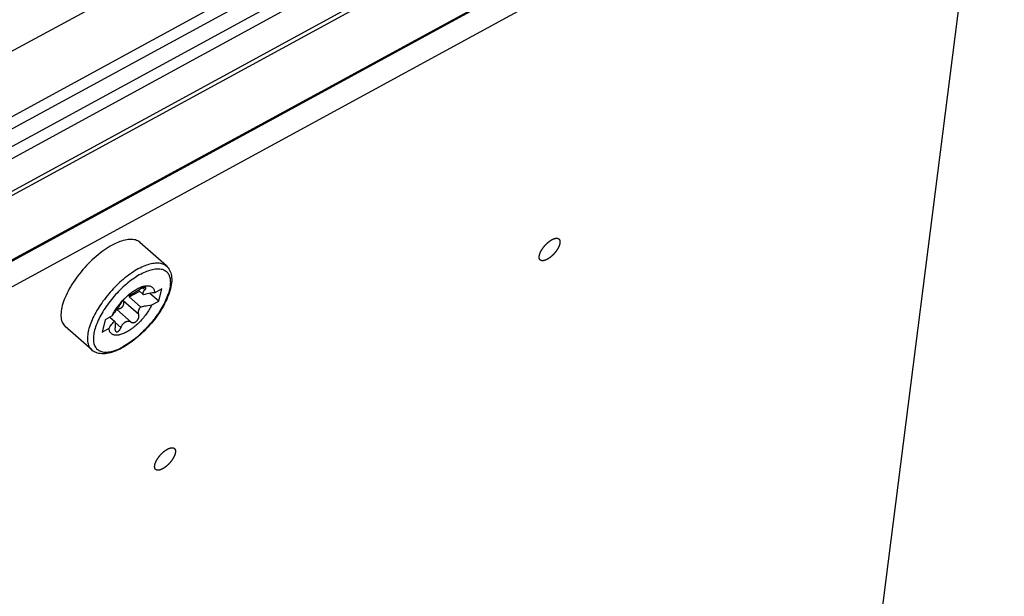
# Model space of a CAD drawing. Extents: x 0 to 594, y 0 to 420.
# Tile 84 of 103: x 557 to 564, y 105 to 109. Entities that reach past the tile are written whole.
import ezdxf

# ---------------------------------------------------------------- set-up
doc = ezdxf.new("R2010")
doc.units = 0
doc.header["$LTSCALE"] = 32.67
doc.layers.get('0').update_dxf_attribs({"linetype": 'CONTINUOUS'})
doc.layers.add('DATUM_AXIS', color=7, linetype='CONTINUOUS')

msp = doc.modelspace()

# ---------------------------------------------------------------- linework, layer by layer
at = {"color": 9, "linetype": 'CONTINUOUS'}
for p, q in [((550.8503, 105.3432), (563.0918, 112.0174)), ((545.2789, 101.5413), (563.9132, 111.7009)), ((550.9826, 104.9493), (563.2429, 111.6337)), ((545.3524, 101.3484), (563.9867, 111.508)), ((563.2204, 111.532), (545.7772, 102.0218)), ((563.2596, 111.4291), (545.8164, 101.9189)), ((564.0391, 111.0465), (544.9706, 100.6502))]:
    msp.add_line(p, q, dxfattribs=at)
at = {"color": 7, "linetype": 'CONTINUOUS'}
for p, q in [((563.9824, 111.4737), (545.3387, 101.3091)), ((564.029, 111.0332), (544.9619, 100.6377))]:
    msp.add_line(p, q, dxfattribs=at)
at = {"layer": 'DATUM_AXIS', "color": 7, "linetype": 'CONTINUOUS'}
for p, q in [((563.8179, 110.7337), (545.1437, 100.5524)), ((562.9509, 102.9731), (563.9307, 110.6888)), ((558.0795, 107.156), (557.8911, 107.3233)), ((557.8156, 106.9357), (557.8898, 106.9762)), ((557.8156, 106.9357), (557.8964, 106.8639)), ((557.8814, 106.9837), (557.9178, 106.9514)), ((558.0249, 106.9052), (557.9624, 106.9607)), ((558.0463, 106.9926), (557.9966, 106.9655)), ((558.0249, 106.9052), (558.0463, 106.9926)), ((557.7411, 106.8648), (557.738, 106.8599)), ((557.7439, 106.8695), (557.7411, 106.8648)), ((557.7466, 106.8738), (557.7439, 106.8695)), ((557.7491, 106.878), (557.7466, 106.8738)), ((557.7707, 106.9107), (557.7719, 106.9078)), ((557.7863, 106.927), (557.7824, 106.9231)), ((557.9752, 106.8781), (558.0249, 106.9052)), ((557.693, 106.7999), (557.6433, 106.7728)), ((557.7342, 106.8487), (557.7308, 106.8491)), ((557.7348, 106.8549), (557.7315, 106.8498)), ((557.738, 106.8599), (557.7348, 106.8549)), ((557.5483, 106.5578), (557.3599, 106.7251)), ((557.6433, 106.7728), (557.6219, 106.6854)), ((557.6774, 106.7915), (557.7102, 106.7624)), ((557.6219, 106.6854), (557.6716, 106.7125))]:
    msp.add_line(p, q, dxfattribs=at)
at = {"layer": 'DATUM_AXIS', "color": 9, "linetype": 'CONTINUOUS'}
for p, q in [((557.9259, 106.9851), (557.9098, 106.9994)), ((557.8829, 106.8093), (557.7719, 106.9078)), ((557.8284, 106.7564), (557.7277, 106.8458)), ((557.7559, 106.7168), (557.7147, 106.7533))]:
    msp.add_line(p, q, dxfattribs=at)
at = {"layer": 'DATUM_AXIS', "color": 7, "linetype": 'CONTINUOUS'}
for points in [[(560.8473, 107.3524), (560.8478, 107.3525), (560.8486, 107.3526), (560.8495, 107.3528), (560.8503, 107.3529), (560.8511, 107.353), (560.8519, 107.353), (560.8527, 107.3531), (560.8535, 107.3531), (560.8543, 107.3532), (560.8551, 107.3532), (560.8559, 107.3532), (560.8566, 107.3531), (560.8574, 107.3531), (560.8581, 107.353), (560.8588, 107.353), (560.8595, 107.3529), (560.8602, 107.3528), (560.8609, 107.3527), (560.8616, 107.3525), (560.8623, 107.3524), (560.8629, 107.3522), (560.8636, 107.352), (560.8642, 107.3518), (560.8648, 107.3516), (560.8655, 107.3514), (560.8661, 107.3511), (560.8666, 107.3509), (560.8672, 107.3506), (560.8678, 107.3503), (560.8683, 107.35), (560.8689, 107.3497), (560.8694, 107.3494), (560.8699, 107.349), (560.8704, 107.3486), (560.8709, 107.3482), (560.8714, 107.3479), (560.8718, 107.3474), (560.8723, 107.347), (560.8727, 107.3466), (560.8731, 107.3461), (560.8735, 107.3456), (560.8739, 107.3451), (560.8743, 107.3446), (560.8746, 107.3441), (560.875, 107.3436), (560.8753, 107.3431), (560.8756, 107.3425), (560.8759, 107.3419), (560.8762, 107.3413), (560.8765, 107.3407), (560.8768, 107.3401), (560.877, 107.3395), (560.8773, 107.3389), (560.8775, 107.3382), (560.8777, 107.3375), (560.8779, 107.3369), (560.8781, 107.3362), (560.8782, 107.3355), (560.8784, 107.3347), (560.8785, 107.334), (560.8786, 107.3333), (560.8787, 107.3325), (560.8788, 107.3318), (560.8789, 107.331), (560.879, 107.3302), (560.879, 107.3294), (560.879, 107.3286), (560.879, 107.3277), (560.879, 107.3269), (560.879, 107.3261), (560.879, 107.3252), (560.879, 107.3243), (560.8789, 107.3235), (560.8788, 107.3226), (560.8787, 107.3217), (560.8786, 107.3208), (560.8785, 107.3199), (560.8784, 107.3189), (560.8782, 107.318), (560.8781, 107.3171), (560.8779, 107.3161), (560.8777, 107.3151), (560.8775, 107.3142), (560.8773, 107.3132), (560.877, 107.3122)], [(557.6939, 107.3039), (557.6799, 107.296), (557.6658, 107.2875), (557.6516, 107.2783), (557.6373, 107.2686), (557.623, 107.2583), (557.6088, 107.2474), (557.5945, 107.236), (557.5803, 107.2241), (557.5662, 107.2118), (557.5523, 107.199), (557.5385, 107.1858), (557.525, 107.1722), (557.5116, 107.1583), (557.4986, 107.144), (557.4858, 107.1295), (557.4734, 107.1148), (557.4613, 107.0998), (557.4496, 107.0846), (557.4383, 107.0693), (557.4274, 107.0539), (557.4171, 107.0385), (557.4072, 107.023), (557.3978, 107.0075), (557.3889, 106.992), (557.3806, 106.9767), (557.3729, 106.9614), (557.3657, 106.9463), (557.3592, 106.9313), (557.3532, 106.9166), (557.348, 106.9021), (557.3433, 106.8879), (557.3394, 106.8741), (557.336, 106.8606), (557.3334, 106.8474), (557.3315, 106.8347), (557.3302, 106.8224), (557.3296, 106.8106), (557.3298, 106.7993), (557.3306, 106.7885), (557.3321, 106.7783), (557.3342, 106.7686), (557.3371, 106.7596), (557.3407, 106.7511), (557.3449, 106.7433), (557.3497, 106.7362), (557.3552, 106.7297), (557.3599, 106.7251)], [(557.8911, 107.3233), (557.8897, 107.3246), (557.8829, 107.3297), (557.8756, 107.334), (557.8676, 107.3377), (557.8591, 107.3406), (557.8501, 107.3428), (557.8405, 107.3442), (557.8304, 107.3449), (557.8199, 107.3448), (557.8089, 107.344), (557.7974, 107.3425), (557.7856, 107.3402), (557.7734, 107.3371), (557.7608, 107.3334), (557.748, 107.3289), (557.7348, 107.3237), (557.7214, 107.3178), (557.7078, 107.3112), (557.6939, 107.3039)], [(560.877, 107.3122), (560.8768, 107.3112), (560.8765, 107.3102), (560.8762, 107.3092), (560.876, 107.3082), (560.8757, 107.3072), (560.8753, 107.3061), (560.875, 107.3051), (560.8746, 107.3041), (560.8743, 107.303), (560.8739, 107.302), (560.8735, 107.3009), (560.8731, 107.2998), (560.8727, 107.2988), (560.8723, 107.2977), (560.8718, 107.2966), (560.8714, 107.2955), (560.8709, 107.2944), (560.8704, 107.2933), (560.8699, 107.2922), (560.8694, 107.2911), (560.8689, 107.29), (560.8683, 107.2889), (560.8678, 107.2878), (560.8672, 107.2867), (560.8667, 107.2856), (560.8661, 107.2844), (560.8655, 107.2833), (560.8649, 107.2822), (560.8642, 107.2811), (560.8636, 107.2799), (560.863, 107.2788), (560.8623, 107.2777), (560.8616, 107.2765), (560.861, 107.2754), (560.8603, 107.2743), (560.8596, 107.2731), (560.8588, 107.272), (560.8581, 107.2709), (560.8574, 107.2697), (560.8566, 107.2686), (560.8559, 107.2675), (560.8551, 107.2663), (560.8543, 107.2652), (560.8536, 107.2641), (560.8528, 107.2629), (560.852, 107.2618), (560.8511, 107.2607), (560.8503, 107.2596), (560.8495, 107.2585), (560.8486, 107.2573), (560.8478, 107.2562), (560.8469, 107.2551), (560.8461, 107.254), (560.8452, 107.2529), (560.8443, 107.2518), (560.8434, 107.2507), (560.8425, 107.2496), (560.8416, 107.2486), (560.8407, 107.2475), (560.8398, 107.2464), (560.8389, 107.2453), (560.8379, 107.2443), (560.837, 107.2432), (560.836, 107.2422), (560.8351, 107.2411), (560.8341, 107.2401), (560.8331, 107.2391), (560.8322, 107.238), (560.8312, 107.237), (560.8302, 107.236), (560.8292, 107.235), (560.8282, 107.234), (560.8272, 107.233), (560.8262, 107.232), (560.8252, 107.2311), (560.8242, 107.2301), (560.8232, 107.2292), (560.8222, 107.2282), (560.8212, 107.2273), (560.8202, 107.2263), (560.8191, 107.2254), (560.8181, 107.2245), (560.8171, 107.2236), (560.816, 107.2227), (560.815, 107.2218), (560.814, 107.221), (560.8129, 107.2201), (560.8119, 107.2193), (560.8108, 107.2184), (560.8098, 107.2176), (560.8087, 107.2168), (560.8077, 107.216), (560.8067, 107.2152), (560.8056, 107.2144), (560.8046, 107.2136), (560.8035, 107.2129), (560.8025, 107.2121), (560.8014, 107.2114), (560.8004, 107.2107), (560.7993, 107.21), (560.7983, 107.2093), (560.7972, 107.2086), (560.7962, 107.2079), (560.7952, 107.2073), (560.7941, 107.2066), (560.7931, 107.206), (560.7921, 107.2054), (560.791, 107.2048), (560.79, 107.2042), (560.789, 107.2036), (560.788, 107.2031), (560.7869, 107.2025), (560.7859, 107.202), (560.7849, 107.2015), (560.7839, 107.2009), (560.7829, 107.2005), (560.7819, 107.2), (560.7809, 107.1995), (560.7799, 107.1991), (560.779, 107.1986), (560.778, 107.1982), (560.777, 107.1978), (560.776, 107.1974), (560.7751, 107.1971), (560.7741, 107.1967), (560.7732, 107.1964), (560.7722, 107.196), (560.7713, 107.1957), (560.7704, 107.1954), (560.7695, 107.1951), (560.7685, 107.1949), (560.7676, 107.1946), (560.7667, 107.1944), (560.7659, 107.1942), (560.765, 107.194), (560.7641, 107.1938), (560.7632, 107.1936), (560.7624, 107.1935), (560.7615, 107.1933), (560.7607, 107.1932), (560.7598, 107.1931), (560.759, 107.193), (560.7582, 107.1929), (560.7574, 107.1929), (560.7566, 107.1928), (560.7558, 107.1928), (560.755, 107.1928), (560.7543, 107.1928), (560.7535, 107.1928), (560.7528, 107.1929), (560.752, 107.1929), (560.7513, 107.193), (560.7506, 107.1931), (560.7499, 107.1932), (560.7492, 107.1933), (560.7485, 107.1934), (560.7479, 107.1936), (560.7472, 107.1937), (560.7466, 107.1939), (560.7459, 107.1941), (560.7453, 107.1943), (560.7447, 107.1946), (560.7441, 107.1948), (560.7435, 107.1951), (560.7429, 107.1953), (560.7424, 107.1956), (560.7418, 107.1959), (560.7413, 107.1963), (560.7408, 107.1966), (560.7402, 107.197), (560.7397, 107.1973), (560.7393, 107.1977), (560.7388, 107.1981), (560.7383, 107.1985), (560.7379, 107.199), (560.7375, 107.1994), (560.737, 107.1999), (560.7366, 107.2003), (560.7362, 107.2008), (560.7359, 107.2013), (560.7355, 107.2018), (560.7352, 107.2024), (560.7348, 107.2029), (560.7345, 107.2035), (560.7342, 107.204), (560.7339, 107.2046), (560.7336, 107.2052), (560.7334, 107.2058), (560.7331, 107.2065), (560.7329, 107.2071), (560.7327, 107.2078), (560.7324, 107.2084), (560.7323, 107.2091), (560.7321, 107.2098), (560.7319, 107.2105), (560.7318, 107.2112), (560.7316, 107.2119), (560.7315, 107.2127), (560.7314, 107.2134)], [(560.7331, 107.2337), (560.7334, 107.2347), (560.7336, 107.2357), (560.7339, 107.2367), (560.7342, 107.2378), (560.7345, 107.2388), (560.7348, 107.2398), (560.7351, 107.2408), (560.7355, 107.2419), (560.7359, 107.2429), (560.7362, 107.244), (560.7366, 107.2451), (560.737, 107.2461), (560.7374, 107.2472), (560.7379, 107.2483), (560.7383, 107.2494), (560.7388, 107.2504), (560.7392, 107.2515), (560.7397, 107.2526), (560.7402, 107.2537), (560.7407, 107.2548), (560.7413, 107.2559), (560.7418, 107.257), (560.7423, 107.2582), (560.7429, 107.2593), (560.7435, 107.2604), (560.7441, 107.2615), (560.7447, 107.2626), (560.7453, 107.2638), (560.7459, 107.2649), (560.7465, 107.266), (560.7472, 107.2672), (560.7478, 107.2683), (560.7485, 107.2694), (560.7492, 107.2706), (560.7499, 107.2717), (560.7506, 107.2728), (560.7513, 107.274), (560.752, 107.2751), (560.7528, 107.2762), (560.7535, 107.2774), (560.7543, 107.2785), (560.755, 107.2796), (560.7558, 107.2808), (560.7566, 107.2819), (560.7574, 107.283), (560.7582, 107.2841), (560.759, 107.2853), (560.7598, 107.2864), (560.7607, 107.2875), (560.7615, 107.2886), (560.7623, 107.2897), (560.7632, 107.2908), (560.7641, 107.2919), (560.7649, 107.293), (560.7658, 107.2941), (560.7667, 107.2952), (560.7676, 107.2963), (560.7685, 107.2974), (560.7694, 107.2985), (560.7704, 107.2995), (560.7713, 107.3006), (560.7722, 107.3017), (560.7732, 107.3027), (560.7741, 107.3038), (560.7751, 107.3048), (560.776, 107.3059), (560.777, 107.3069), (560.778, 107.3079), (560.7789, 107.3089), (560.7799, 107.31), (560.7809, 107.311), (560.7819, 107.3119), (560.7829, 107.3129), (560.7839, 107.3139), (560.7849, 107.3149), (560.7859, 107.3159), (560.7869, 107.3168), (560.7879, 107.3178), (560.789, 107.3187), (560.79, 107.3196), (560.791, 107.3205), (560.792, 107.3214), (560.7931, 107.3223), (560.7941, 107.3232), (560.7951, 107.3241), (560.7962, 107.325), (560.7972, 107.3258), (560.7983, 107.3267), (560.7993, 107.3275), (560.8004, 107.3284), (560.8014, 107.3292), (560.8024, 107.33), (560.8035, 107.3308), (560.8045, 107.3315), (560.8056, 107.3323), (560.8066, 107.3331), (560.8077, 107.3338), (560.8087, 107.3345), (560.8098, 107.3353), (560.8108, 107.336), (560.8119, 107.3367), (560.8129, 107.3374), (560.8139, 107.338), (560.815, 107.3387), (560.816, 107.3393), (560.817, 107.34), (560.8181, 107.3406), (560.8191, 107.3412), (560.8201, 107.3418), (560.8212, 107.3423), (560.8222, 107.3429), (560.8232, 107.3435), (560.8242, 107.344), (560.8252, 107.3445), (560.8262, 107.345), (560.8272, 107.3455), (560.8282, 107.346), (560.8292, 107.3464), (560.8302, 107.3469), (560.8312, 107.3473), (560.8322, 107.3477), (560.8331, 107.3481), (560.8341, 107.3485), (560.8351, 107.3489), (560.836, 107.3493), (560.837, 107.3496), (560.8379, 107.3499), (560.8388, 107.3502), (560.8398, 107.3505), (560.8407, 107.3508), (560.8416, 107.3511), (560.8425, 107.3513), (560.8434, 107.3516), (560.8443, 107.3518), (560.8452, 107.352), (560.846, 107.3522), (560.8469, 107.3523), (560.8473, 107.3524)], [(560.7314, 107.2134), (560.7313, 107.2142), (560.7312, 107.215), (560.7312, 107.2158), (560.7311, 107.2166), (560.7311, 107.2174), (560.7311, 107.2182), (560.7311, 107.219), (560.7311, 107.2199), (560.7311, 107.2207), (560.7312, 107.2216)], [(560.7312, 107.2216), (560.7312, 107.2225), (560.7313, 107.2234), (560.7314, 107.2243), (560.7315, 107.2252), (560.7316, 107.2261), (560.7318, 107.227), (560.7319, 107.228), (560.7321, 107.2289), (560.7322, 107.2298), (560.7324, 107.2308), (560.7326, 107.2318), (560.7329, 107.2328), (560.7331, 107.2337)], [(558.0795, 107.156), (558.0861, 107.1496), (558.0921, 107.1426), (558.0976, 107.1349), (558.1025, 107.1264), (558.1068, 107.1173), (558.1104, 107.1076), (558.1133, 107.0971), (558.1155, 107.0858), (558.117, 107.074), (558.1176, 107.0615), (558.1174, 107.0485), (558.1164, 107.035), (558.1146, 107.0212), (558.1121, 107.007), (558.1087, 106.9925), (558.1047, 106.9778), (558.1, 106.9629), (558.0945, 106.9478), (558.0885, 106.9325), (558.0818, 106.9171), (558.0745, 106.9016), (558.0666, 106.8861), (558.0581, 106.8705), (558.0491, 106.855), (558.0396, 106.8394), (558.0296, 106.8239), (558.0191, 106.8085), (558.0082, 106.7932), (557.9968, 106.778), (557.985, 106.763), (557.9729, 106.7483), (557.9604, 106.7337), (557.9477, 106.7195), (557.9346, 106.7055), (557.9212, 106.6919), (557.9076, 106.6786), (557.8938, 106.6657), (557.8799, 106.6533), (557.8658, 106.6413), (557.8515, 106.6297), (557.8372, 106.6187), (557.8228, 106.6082), (557.8083, 106.5982), (557.7939, 106.5888), (557.7794, 106.58), (557.765, 106.5719)], [(557.8027, 106.9432), (557.8103, 106.9498), (557.818, 106.9562), (557.8257, 106.9624), (557.8334, 106.9682), (557.8411, 106.9738), (557.8489, 106.979), (557.8565, 106.984), (557.8642, 106.9886), (557.8717, 106.9928), (557.8792, 106.9968), (557.8866, 107.0003), (557.8938, 107.0035), (557.901, 107.0064), (557.9079, 107.0088), (557.9147, 107.0109), (557.9214, 107.0126), (557.9278, 107.0139), (557.934, 107.0148), (557.94, 107.0153), (557.9457, 107.0154), (557.9512, 107.0151), (557.9565, 107.0144), (557.9614, 107.0133), (557.9661, 107.0118), (557.9705, 107.01), (557.9745, 107.0077), (557.9783, 107.0051), (557.9817, 107.0021), (557.9848, 106.9987), (557.9875, 106.995), (557.9899, 106.9909), (557.992, 106.9864), (557.9937, 106.9817), (557.995, 106.9766), (557.996, 106.9712), (557.9966, 106.9655)], [(557.9331, 107.0019), (557.9326, 107.0023), (557.9318, 107.0027), (557.9307, 107.0031), (557.9295, 107.0034), (557.9282, 107.0035), (557.9267, 107.0035), (557.9251, 107.0034), (557.9233, 107.0032), (557.9214, 107.0029), (557.9194, 107.0025), (557.9173, 107.0019), (557.9151, 107.0013), (557.9128, 107.0005), (557.9104, 106.9996), (557.9079, 106.9987), (557.9054, 106.9976), (557.9028, 106.9964), (557.9002, 106.9951), (557.8975, 106.9937), (557.8949, 106.9923), (557.8923, 106.9908), (557.8897, 106.9892), (557.8871, 106.9875), (557.8846, 106.9858)], [(557.7845, 106.9261), (557.7877, 106.9292), (557.7951, 106.9363), (557.8027, 106.9432)], [(557.812, 106.9463), (557.8115, 106.9463), (557.8108, 106.9462), (557.81, 106.9459), (557.8091, 106.9455), (557.808, 106.9449), (557.8068, 106.9442), (557.8055, 106.9433), (557.8041, 106.9423), (557.8026, 106.9412), (557.801, 106.94), (557.7993, 106.9387), (557.7976, 106.9372), (557.7958, 106.9357), (557.794, 106.9341), (557.7921, 106.9324), (557.7902, 106.9307), (557.7883, 106.9288), (557.7863, 106.927)], [(557.8846, 106.9858), (557.8813, 106.9836), (557.8781, 106.9814), (557.875, 106.9794), (557.872, 106.9774), (557.8691, 106.9755), (557.8663, 106.9736), (557.8635, 106.9718), (557.8608, 106.9701), (557.8581, 106.9684), (557.8554, 106.9668), (557.8528, 106.9652), (557.8503, 106.9637), (557.8477, 106.9622), (557.8452, 106.9607), (557.8428, 106.9594), (557.8404, 106.958), (557.8381, 106.9567), (557.8358, 106.9555), (557.8337, 106.9544), (557.8316, 106.9533), (557.8296, 106.9523), (557.8276, 106.9513), (557.8258, 106.9505), (557.8241, 106.9497), (557.8224, 106.949), (557.8209, 106.9484), (557.8194, 106.9478), (557.818, 106.9473), (557.8167, 106.9469), (557.8156, 106.9466), (557.8145, 106.9463), (557.8135, 106.9462), (557.8127, 106.9462), (557.812, 106.9463)], [(557.8299, 106.9525), (557.829, 106.9515), (557.8261, 106.9485), (557.8234, 106.9454), (557.8207, 106.9422), (557.8181, 106.939), (557.8156, 106.9357)], [(557.9178, 106.9514), (557.9167, 106.9524), (557.9158, 106.9536), (557.915, 106.9548), (557.9144, 106.9561), (557.9139, 106.9575), (557.9135, 106.9589), (557.9133, 106.9603), (557.9132, 106.9618), (557.9133, 106.9633), (557.9135, 106.9649), (557.9138, 106.9665), (557.9143, 106.9681), (557.9149, 106.9698), (557.9157, 106.9715), (557.9166, 106.9733), (557.9177, 106.9751), (557.9189, 106.9769), (557.9203, 106.9789), (557.9219, 106.9808), (557.9238, 106.9829)], [(557.9966, 106.9655), (557.9804, 106.9635), (557.9663, 106.9614), (557.954, 106.9593), (557.9432, 106.9572), (557.9338, 106.9552), (557.9254, 106.9532), (557.9178, 106.9514)], [(557.9238, 106.9829), (557.9275, 106.9868), (557.929, 106.9885), (557.9303, 106.9901), (557.9315, 106.9916), (557.9324, 106.9931), (557.9332, 106.9945), (557.9338, 106.9958), (557.9341, 106.997), (557.9343, 106.9982), (557.9344, 106.9992), (557.9342, 107.0001), (557.9338, 107.0009), (557.9333, 107.0017), (557.9331, 107.0019)], [(557.9752, 106.8781), (557.9712, 106.8699), (557.9669, 106.8616), (557.9623, 106.8532), (557.9574, 106.8449), (557.9522, 106.8365), (557.9467, 106.8281), (557.941, 106.8198), (557.9351, 106.8115), (557.9289, 106.8032), (557.9225, 106.795), (557.9159, 106.787), (557.9091, 106.779), (557.9022, 106.7712), (557.8951, 106.7636), (557.8879, 106.7561), (557.8805, 106.7488), (557.8731, 106.7417), (557.8655, 106.7348), (557.8579, 106.7282), (557.8502, 106.7218), (557.8425, 106.7156), (557.8348, 106.7098), (557.8271, 106.7042), (557.8193, 106.699), (557.8117, 106.694), (557.804, 106.6894), (557.7965, 106.6852), (557.789, 106.6812), (557.7816, 106.6777), (557.7744, 106.6745), (557.7672, 106.6716), (557.7603, 106.6692), (557.7535, 106.6671), (557.7468, 106.6654), (557.7404, 106.6641), (557.7342, 106.6632), (557.7282, 106.6627), (557.7225, 106.6626), (557.717, 106.6629), (557.7117, 106.6636), (557.7068, 106.6647), (557.7021, 106.6662), (557.6977, 106.668), (557.6937, 106.6703), (557.6899, 106.6729), (557.6865, 106.6759), (557.6834, 106.6793), (557.6806, 106.683), (557.6782, 106.6871), (557.6762, 106.6916), (557.6745, 106.6963), (557.6732, 106.7014), (557.6722, 106.7068), (557.6716, 106.7125)], [(557.693, 106.7999), (557.697, 106.8081), (557.7013, 106.8164), (557.7059, 106.8248), (557.7108, 106.8331), (557.716, 106.8415), (557.7215, 106.8499), (557.7272, 106.8582), (557.7331, 106.8665), (557.7393, 106.8748), (557.7418, 106.878)], [(557.7719, 106.9078), (557.773, 106.9052), (557.7739, 106.9024), (557.7745, 106.8997), (557.775, 106.8969), (557.7752, 106.8941), (557.7753, 106.8913), (557.7752, 106.8885), (557.7749, 106.8857), (557.7744, 106.883), (557.7737, 106.8803), (557.7729, 106.8777), (557.7719, 106.8751), (557.7708, 106.8726), (557.7696, 106.8702), (557.7682, 106.8679), (557.7667, 106.8657), (557.7651, 106.8636), (557.7633, 106.8616), (557.7615, 106.8597), (557.7596, 106.858), (557.7576, 106.8563), (557.7555, 106.8548), (557.7533, 106.8535), (557.7511, 106.8523), (557.7488, 106.8512), (557.7465, 106.8504), (557.7441, 106.8496), (557.7417, 106.8491), (557.7392, 106.8488), (557.7367, 106.8486), (557.7342, 106.8487)], [(557.7418, 106.878), (557.7457, 106.883), (557.7523, 106.891), (557.759, 106.899), (557.766, 106.9068), (557.7731, 106.9144), (557.7803, 106.9219), (557.7845, 106.9261)], [(557.7576, 106.8933), (557.7569, 106.8919), (557.7561, 106.8904), (557.7552, 106.8888), (557.7543, 106.8872), (557.7534, 106.8854), (557.7524, 106.8837), (557.7513, 106.8818), (557.7502, 106.8799), (557.7491, 106.878)], [(557.7824, 106.9231), (557.7804, 106.9212), (557.7785, 106.9192), (557.7766, 106.9172), (557.7747, 106.9152), (557.7729, 106.9132), (557.7711, 106.9112), (557.7694, 106.9093), (557.7677, 106.9073), (557.7662, 106.9055), (557.7647, 106.9036), (557.7633, 106.9019), (557.762, 106.9002), (557.7609, 106.8986), (557.7599, 106.8971), (557.759, 106.8958), (557.7582, 106.8945), (557.7576, 106.8933)], [(557.8829, 106.8093), (557.882, 106.8121), (557.8813, 106.8149), (557.8809, 106.8177), (557.8806, 106.8204), (557.8805, 106.8231), (557.8805, 106.8257), (557.8807, 106.8283), (557.881, 106.8309), (557.8814, 106.8336), (557.8819, 106.8362), (557.8826, 106.8388), (557.8834, 106.8414), (557.8844, 106.8439), (557.8855, 106.8465), (557.8867, 106.8491), (557.888, 106.8517), (557.8895, 106.8542), (557.891, 106.8567), (557.8927, 106.8592), (557.8945, 106.8616), (557.8964, 106.8639)], [(557.8964, 106.8639), (557.9031, 106.8656), (557.9103, 106.8673), (557.9182, 106.869), (557.927, 106.8708), (557.9368, 106.8726), (557.948, 106.8745), (557.9608, 106.8763), (557.9752, 106.8781)], [(557.7315, 106.8498), (557.7276, 106.8457), (557.7235, 106.8412), (557.7192, 106.8363), (557.7146, 106.8308), (557.7097, 106.8246), (557.7044, 106.8174), (557.6989, 106.8093), (557.693, 106.7999)], [(557.8284, 106.7564), (557.8302, 106.7552), (557.8322, 106.7542), (557.8342, 106.7534), (557.8363, 106.7528), (557.8385, 106.7524), (557.8407, 106.7521), (557.843, 106.7521), (557.8454, 106.7523), (557.8477, 106.7526), (557.8501, 106.7532), (557.8524, 106.7539), (557.8548, 106.7548), (557.8571, 106.7558), (557.8594, 106.7571), (557.8616, 106.7584), (557.8638, 106.7599), (557.8659, 106.7616), (557.868, 106.7634), (557.8699, 106.7653), (557.8718, 106.7673), (557.8736, 106.7694), (557.8752, 106.7717), (557.8768, 106.774), (557.8782, 106.7764), (557.8795, 106.7788), (557.8807, 106.7814), (557.8817, 106.7839), (557.8826, 106.7865), (557.8833, 106.7892), (557.8839, 106.7918), (557.8842, 106.7944), (557.8845, 106.7971), (557.8845, 106.7996), (557.8844, 106.8022), (557.884, 106.8046), (557.8835, 106.807), (557.8829, 106.8093)], [(557.6716, 106.7125), (557.6782, 106.723), (557.6845, 106.732), (557.6904, 106.7398), (557.6959, 106.7466), (557.701, 106.7525), (557.7057, 106.7577), (557.7102, 106.7624)], [(557.7102, 106.7624), (557.711, 106.7615), (557.7117, 106.7605), (557.7125, 106.7593), (557.7131, 106.758), (557.7137, 106.7566), (557.7142, 106.7551), (557.7147, 106.7534), (557.7151, 106.7516), (557.7155, 106.7497), (557.7158, 106.7477), (557.716, 106.7456), (557.7162, 106.7434), (557.7163, 106.7411), (557.7163, 106.7386), (557.7163, 106.7361), (557.7162, 106.7334), (557.716, 106.7306), (557.7158, 106.7276), (557.7155, 106.7245), (557.7151, 106.7211), (557.7146, 106.7175)], [(557.7546, 106.714), (557.7575, 106.7205), (557.7592, 106.724), (557.7609, 106.7273), (557.7627, 106.7304), (557.7645, 106.7333), (557.7663, 106.736), (557.7682, 106.7386), (557.7701, 106.741), (557.7721, 106.7433), (557.7741, 106.7455), (557.7762, 106.7476), (557.7783, 106.7495), (557.7804, 106.7514), (557.7826, 106.7531), (557.7848, 106.7547), (557.7871, 106.7561), (557.7894, 106.7574), (557.7917, 106.7586), (557.794, 106.7596), (557.7963, 106.7605), (557.7986, 106.7613), (557.8009, 106.7619), (557.8032, 106.7623), (557.8055, 106.7626), (557.8078, 106.7628), (557.81, 106.7628), (557.8123, 106.7626), (557.8146, 106.7623), (557.8169, 106.7618), (557.8191, 106.7612), (557.8214, 106.7603), (557.8238, 106.7592), (557.8261, 106.7579), (557.8284, 106.7564)], [(557.7146, 106.7175), (557.7142, 106.7147), (557.714, 106.7119), (557.7139, 106.7092), (557.7139, 106.7066), (557.7141, 106.7042), (557.7144, 106.7018), (557.7148, 106.6996), (557.7153, 106.6976), (557.716, 106.6957), (557.7167, 106.694), (557.7176, 106.6924), (557.7186, 106.6911), (557.7196, 106.6899), (557.7201, 106.6895)], [(557.7201, 106.6895), (557.7207, 106.6889), (557.722, 106.6881), (557.7233, 106.6875), (557.7246, 106.6871), (557.7261, 106.6869), (557.7276, 106.6868), (557.7291, 106.687), (557.7307, 106.6874), (557.7323, 106.6879), (557.7339, 106.6887), (557.7356, 106.6896), (557.7373, 106.6907), (557.739, 106.6921), (557.7407, 106.6936), (557.7424, 106.6952), (557.7441, 106.6971), (557.7457, 106.6991), (557.7474, 106.7012), (557.7489, 106.7035), (557.7505, 106.706), (557.7519, 106.7085), (557.7533, 106.7112), (557.7546, 106.714)], [(557.765, 106.5719), (557.7509, 106.5645), (557.7369, 106.5577), (557.7229, 106.5517), (557.7092, 106.5463), (557.6956, 106.5417), (557.6822, 106.5378), (557.669, 106.5347), (557.6561, 106.5324), (557.6436, 106.5309), (557.6315, 106.5303), (557.6199, 106.5305), (557.6089, 106.5315), (557.5985, 106.5332), (557.5886, 106.5357), (557.5794, 106.5389), (557.5708, 106.5427), (557.5628, 106.5471), (557.5553, 106.5522), (557.5483, 106.5578)], [(558.1421, 105.8211), (558.1418, 105.8201), (558.1416, 105.8191), (558.1413, 105.8181), (558.141, 105.8171), (558.1407, 105.8161), (558.1404, 105.815), (558.14, 105.814), (558.1397, 105.8129), (558.1393, 105.8119), (558.1389, 105.8108), (558.1386, 105.8098), (558.1381, 105.8087), (558.1377, 105.8076), (558.1373, 105.8066), (558.1369, 105.8055), (558.1364, 105.8044), (558.1359, 105.8033), (558.1354, 105.8022), (558.1349, 105.8011), (558.1344, 105.8), (558.1339, 105.7989), (558.1334, 105.7978), (558.1328, 105.7967), (558.1323, 105.7956), (558.1317, 105.7944), (558.1311, 105.7933), (558.1305, 105.7922), (558.1299, 105.7911), (558.1293, 105.7899), (558.1286, 105.7888), (558.128, 105.7877), (558.1273, 105.7865), (558.1267, 105.7854), (558.126, 105.7843), (558.1253, 105.7831), (558.1246, 105.782), (558.1239, 105.7809), (558.1232, 105.7797), (558.1224, 105.7786), (558.1217, 105.7775), (558.1209, 105.7763), (558.1202, 105.7752), (558.1194, 105.7741), (558.1186, 105.7729), (558.1178, 105.7718), (558.117, 105.7707), (558.1162, 105.7696), (558.1154, 105.7685), (558.1145, 105.7673), (558.1137, 105.7662), (558.1128, 105.7651), (558.112, 105.764), (558.1111, 105.7629), (558.1102, 105.7618), (558.1093, 105.7607), (558.1085, 105.7596), (558.1076, 105.7585), (558.1066, 105.7574), (558.1057, 105.7564), (558.1048, 105.7553), (558.1039, 105.7542), (558.103, 105.7532), (558.102, 105.7521), (558.1011, 105.7511), (558.1001, 105.75), (558.0991, 105.749), (558.0982, 105.7479), (558.0972, 105.7469), (558.0962, 105.7459), (558.0953, 105.7449), (558.0943, 105.7439), (558.0933, 105.7429), (558.0923, 105.7419), (558.0913, 105.7409), (558.0903, 105.7399), (558.0893, 105.739), (558.0882, 105.738), (558.0872, 105.7371), (558.0862, 105.7361), (558.0852, 105.7352), (558.0842, 105.7343), (558.0831, 105.7334), (558.0821, 105.7325), (558.0811, 105.7316), (558.08, 105.7307), (558.079, 105.7299), (558.078, 105.729), (558.0769, 105.7281), (558.0759, 105.7273), (558.0748, 105.7265), (558.0738, 105.7257), (558.0727, 105.7249), (558.0717, 105.7241), (558.0706, 105.7233), (558.0696, 105.7225), (558.0685, 105.7218), (558.0675, 105.721), (558.0665, 105.7203), (558.0654, 105.7196), (558.0644, 105.7189), (558.0633, 105.7182), (558.0623, 105.7175), (558.0612, 105.7168), (558.0602, 105.7162), (558.0592, 105.7155), (558.0581, 105.7149), (558.0571, 105.7143), (558.0561, 105.7137), (558.055, 105.7131), (558.054, 105.7125), (558.053, 105.7119), (558.052, 105.7114), (558.051, 105.7108), (558.05, 105.7103), (558.049, 105.7098), (558.048, 105.7093), (558.047, 105.7089), (558.046, 105.7084), (558.045, 105.7079), (558.044, 105.7075), (558.043, 105.7071), (558.042, 105.7067), (558.0411, 105.7063), (558.0401, 105.7059), (558.0392, 105.7056), (558.0382, 105.7052), (558.0373, 105.7049), (558.0363, 105.7046), (558.0354, 105.7043), (558.0345, 105.704), (558.0336, 105.7038), (558.0327, 105.7035), (558.0318, 105.7033), (558.0309, 105.7031), (558.03, 105.7029), (558.0291, 105.7027), (558.0283, 105.7025), (558.0274, 105.7023), (558.0265, 105.7022), (558.0257, 105.7021), (558.0249, 105.702), (558.0241, 105.7019), (558.0232, 105.7018), (558.0224, 105.7018), (558.0216, 105.7017), (558.0208, 105.7017), (558.0201, 105.7017), (558.0193, 105.7017), (558.0186, 105.7017), (558.0178, 105.7017), (558.0171, 105.7018), (558.0163, 105.7019), (558.0156, 105.7019), (558.0149, 105.7021), (558.0142, 105.7022), (558.0136, 105.7023), (558.0129, 105.7025), (558.0122, 105.7026), (558.0116, 105.7028), (558.0109, 105.703), (558.0103, 105.7032), (558.0097, 105.7034), (558.0091, 105.7037), (558.0085, 105.7039), (558.008, 105.7042), (558.0074, 105.7045), (558.0068, 105.7048), (558.0063, 105.7051), (558.0058, 105.7055), (558.0053, 105.7058), (558.0048, 105.7062), (558.0043, 105.7066), (558.0038, 105.707), (558.0034, 105.7074), (558.0029, 105.7078), (558.0025, 105.7083), (558.0021, 105.7087), (558.0017, 105.7092), (558.0013, 105.7097), (558.0009, 105.7102), (558.0005, 105.7107), (558.0002, 105.7112), (557.9999, 105.7118), (557.9995, 105.7123), (557.9992, 105.7129), (557.9989, 105.7135), (557.9987, 105.7141), (557.9984, 105.7147), (557.9981, 105.7153), (557.9979, 105.716), (557.9977, 105.7166), (557.9975, 105.7173), (557.9973, 105.718), (557.9971, 105.7187), (557.9969, 105.7194), (557.9968, 105.7201), (557.9967, 105.7208), (557.9965, 105.7216), (557.9964, 105.7223)], [(557.9981, 105.7426), (557.9984, 105.7436), (557.9986, 105.7446), (557.9989, 105.7456), (557.9992, 105.7466), (557.9995, 105.7477), (557.9998, 105.7487), (558.0002, 105.7497), (558.0005, 105.7508), (558.0009, 105.7518), (558.0013, 105.7529), (558.0017, 105.7539), (558.0021, 105.755), (558.0025, 105.7561), (558.0029, 105.7571), (558.0034, 105.7582), (558.0038, 105.7593), (558.0043, 105.7604), (558.0048, 105.7615), (558.0053, 105.7626), (558.0058, 105.7637), (558.0063, 105.7648), (558.0068, 105.7659), (558.0074, 105.767), (558.0079, 105.7682), (558.0085, 105.7693), (558.0091, 105.7704), (558.0097, 105.7715), (558.0103, 105.7726), (558.0109, 105.7738), (558.0116, 105.7749), (558.0122, 105.776), (558.0129, 105.7772), (558.0135, 105.7783), (558.0142, 105.7794), (558.0149, 105.7806), (558.0156, 105.7817), (558.0163, 105.7828), (558.0171, 105.784), (558.0178, 105.7851), (558.0185, 105.7862), (558.0193, 105.7874), (558.0201, 105.7885), (558.0208, 105.7896), (558.0216, 105.7908), (558.0224, 105.7919), (558.0232, 105.793), (558.024, 105.7941), (558.0249, 105.7953), (558.0257, 105.7964), (558.0265, 105.7975), (558.0274, 105.7986), (558.0282, 105.7997), (558.0291, 105.8008), (558.03, 105.8019), (558.0309, 105.803), (558.0318, 105.8041), (558.0327, 105.8052), (558.0336, 105.8063), (558.0345, 105.8073), (558.0354, 105.8084), (558.0363, 105.8095), (558.0373, 105.8106), (558.0382, 105.8116), (558.0391, 105.8127), (558.0401, 105.8137), (558.0411, 105.8147), (558.042, 105.8158), (558.043, 105.8168), (558.044, 105.8178), (558.045, 105.8188), (558.0459, 105.8198), (558.0469, 105.8208), (558.0479, 105.8218), (558.0489, 105.8228), (558.0499, 105.8238), (558.0509, 105.8247), (558.052, 105.8257), (558.053, 105.8266), (558.054, 105.8276), (558.055, 105.8285), (558.056, 105.8294), (558.0571, 105.8303), (558.0581, 105.8312), (558.0591, 105.8321), (558.0602, 105.833), (558.0612, 105.8339), (558.0623, 105.8347), (558.0633, 105.8356), (558.0643, 105.8364), (558.0654, 105.8372), (558.0664, 105.838), (558.0675, 105.8388), (558.0685, 105.8396), (558.0696, 105.8404), (558.0706, 105.8412), (558.0717, 105.8419), (558.0727, 105.8427), (558.0738, 105.8434), (558.0748, 105.8441), (558.0758, 105.8449), (558.0769, 105.8455), (558.0779, 105.8462), (558.079, 105.8469), (558.08, 105.8476), (558.081, 105.8482), (558.0821, 105.8488), (558.0831, 105.8494), (558.0841, 105.8501), (558.0852, 105.8506), (558.0862, 105.8512), (558.0872, 105.8518), (558.0882, 105.8523), (558.0892, 105.8529), (558.0902, 105.8534), (558.0913, 105.8539), (558.0923, 105.8544), (558.0933, 105.8549), (558.0942, 105.8553), (558.0952, 105.8558), (558.0962, 105.8562), (558.0972, 105.8566), (558.0982, 105.857), (558.0991, 105.8574), (558.1001, 105.8578), (558.101, 105.8581), (558.102, 105.8585), (558.1029, 105.8588), (558.1039, 105.8591), (558.1048, 105.8594), (558.1057, 105.8597), (558.1066, 105.86), (558.1075, 105.8602), (558.1084, 105.8604), (558.1093, 105.8607), (558.1102, 105.8609), (558.1111, 105.861), (558.112, 105.8612), (558.1124, 105.8613)], [(558.1124, 105.8613), (558.1128, 105.8614), (558.1137, 105.8615), (558.1145, 105.8616), (558.1153, 105.8617), (558.1162, 105.8618), (558.117, 105.8619), (558.1178, 105.862), (558.1186, 105.862), (558.1194, 105.862), (558.1201, 105.862), (558.1209, 105.862), (558.1217, 105.862), (558.1224, 105.862), (558.1231, 105.8619), (558.1239, 105.8618), (558.1246, 105.8618), (558.1253, 105.8617), (558.126, 105.8615), (558.1267, 105.8614), (558.1273, 105.8613), (558.128, 105.8611), (558.1286, 105.8609), (558.1293, 105.8607), (558.1299, 105.8605), (558.1305, 105.8603), (558.1311, 105.86), (558.1317, 105.8598), (558.1323, 105.8595), (558.1328, 105.8592), (558.1334, 105.8589), (558.1339, 105.8586), (558.1344, 105.8582), (558.1349, 105.8579), (558.1354, 105.8575), (558.1359, 105.8571), (558.1364, 105.8567), (558.1368, 105.8563), (558.1373, 105.8559), (558.1377, 105.8554), (558.1381, 105.855), (558.1385, 105.8545), (558.1389, 105.854), (558.1393, 105.8535), (558.1397, 105.853), (558.14, 105.8525), (558.1404, 105.8519), (558.1407, 105.8514), (558.141, 105.8508), (558.1413, 105.8502), (558.1416, 105.8496), (558.1418, 105.849), (558.1421, 105.8484), (558.1423, 105.8477), (558.1425, 105.8471), (558.1427, 105.8464), (558.1429, 105.8457), (558.1431, 105.845), (558.1433, 105.8443), (558.1434, 105.8436), (558.1435, 105.8429), (558.1437, 105.8421), (558.1438, 105.8414), (558.1439, 105.8406), (558.1439, 105.8398), (558.144, 105.8391), (558.144, 105.8383), (558.1441, 105.8374), (558.1441, 105.8366), (558.1441, 105.8358), (558.1441, 105.8349), (558.144, 105.8341), (558.144, 105.8332), (558.1439, 105.8323), (558.1439, 105.8315), (558.1438, 105.8306), (558.1437, 105.8297), (558.1435, 105.8287), (558.1434, 105.8278), (558.1433, 105.8269), (558.1431, 105.8259), (558.1429, 105.825), (558.1427, 105.824), (558.1425, 105.8231), (558.1423, 105.8221), (558.1421, 105.8211)], [(557.9962, 105.7305), (557.9963, 105.7314), (557.9964, 105.7323), (557.9964, 105.7331), (557.9965, 105.7341), (557.9967, 105.735), (557.9968, 105.7359), (557.9969, 105.7368), (557.9971, 105.7378), (557.9973, 105.7387), (557.9975, 105.7397), (557.9977, 105.7407), (557.9979, 105.7416), (557.9981, 105.7426)], [(557.9964, 105.7223), (557.9964, 105.7231), (557.9963, 105.7239), (557.9962, 105.7247), (557.9962, 105.7255), (557.9961, 105.7263), (557.9961, 105.7271), (557.9961, 105.7279), (557.9961, 105.7288), (557.9962, 105.7296), (557.9962, 105.7305)]]:
    msp.add_lwpolyline(points, dxfattribs=at)
at = {"layer": 'DATUM_AXIS', "color": 9, "linetype": 'CONTINUOUS'}
for points in [[(557.8823, 107.1366), (557.8942, 107.1429), (557.9059, 107.1486), (557.9174, 107.1539), (557.9288, 107.1587), (557.94, 107.1629), (557.9509, 107.1666), (557.9616, 107.1698), (557.9721, 107.1725), (557.9823, 107.1746), (557.9922, 107.1761), (558.0018, 107.1772), (558.0111, 107.1776), (558.0201, 107.1776), (558.0286, 107.1769), (558.0369, 107.1758), (558.0447, 107.1741), (558.0522, 107.1718), (558.0592, 107.169), (558.0659, 107.1657), (558.0721, 107.1619), (558.0778, 107.1575), (558.0795, 107.156)], [(557.8823, 107.1366), (557.8704, 107.1299), (557.8583, 107.1227), (557.8462, 107.1151), (557.834, 107.107), (557.8218, 107.0985), (557.8096, 107.0896), (557.7973, 107.0802), (557.7851, 107.0705), (557.773, 107.0605), (557.7609, 107.05), (557.7489, 107.0393), (557.7371, 107.0282), (557.7253, 107.0169), (557.7137, 107.0052), (557.7023, 106.9934), (557.6911, 106.9813), (557.6801, 106.9689), (557.6693, 106.9564), (557.6587, 106.9437), (557.6484, 106.9309), (557.6384, 106.9179), (557.6287, 106.9049), (557.6194, 106.8917)], [(557.8974, 107.0977), (557.8863, 107.0915), (557.875, 107.0848), (557.8637, 107.0776), (557.8523, 107.07), (557.8408, 107.062), (557.8293, 107.0536), (557.8179, 107.0449), (557.8064, 107.0357), (557.7951, 107.0262), (557.7837, 107.0164), (557.7725, 107.0063), (557.7614, 106.9959), (557.7504, 106.9852), (557.7396, 106.9743), (557.7289, 106.9631), (557.7184, 106.9517), (557.7081, 106.9401), (557.698, 106.9283), (557.6882, 106.9164), (557.6786, 106.9043), (557.6693, 106.8922), (557.6603, 106.8799), (557.6516, 106.8675), (557.6432, 106.8551), (557.6352, 106.8427)], [(557.8974, 107.0977), (557.9084, 107.1035), (557.9193, 107.1089), (557.9301, 107.1138), (557.9407, 107.1183), (557.9512, 107.1222), (557.9615, 107.1257), (557.9715, 107.1286), (557.9813, 107.1311), (557.9909, 107.133), (558.0001, 107.1344), (558.0091, 107.1353), (558.0177, 107.1357), (558.0261, 107.1355), (558.0341, 107.1349), (558.0417, 107.1337), (558.049, 107.132), (558.0559, 107.1298), (558.0625, 107.127), (558.0686, 107.1238), (558.0743, 107.1201), (558.0796, 107.1158), (558.0844, 107.1111), (558.0889, 107.1059), (558.0928, 107.1003), (558.0963, 107.0941), (558.0994, 107.0876), (558.102, 107.0806), (558.1041, 107.0731), (558.1057, 107.0653), (558.1069, 107.0571), (558.1076, 107.0484), (558.1078, 107.0395), (558.1075, 107.0301), (558.1068, 107.0204), (558.1056, 107.0105), (558.1038, 107.0002), (558.1017, 106.9896), (558.099, 106.9787), (558.0959, 106.9676), (558.0923, 106.9563), (558.0883, 106.9448), (558.0838, 106.9331), (558.0789, 106.9212), (558.0735, 106.9092), (558.0678, 106.8971), (558.0616, 106.8848), (558.055, 106.8725), (558.0481, 106.8601), (558.0407, 106.8477), (558.033, 106.8353), (558.025, 106.8229), (558.0166, 106.8105), (558.0079, 106.7981), (557.9989, 106.7859), (557.9896, 106.7737), (557.98, 106.7616), (557.9702, 106.7497), (557.9601, 106.7379), (557.9498, 106.7263), (557.9393, 106.7149), (557.9286, 106.7037), (557.9178, 106.6928), (557.9068, 106.6821), (557.8957, 106.6717), (557.8844, 106.6616), (557.8731, 106.6518), (557.8618, 106.6423), (557.8503, 106.6331), (557.8388, 106.6244), (557.8274, 106.616), (557.8159, 106.608), (557.8045, 106.6004), (557.7932, 106.5932), (557.7819, 106.5865), (557.7708, 106.5803)], [(557.6194, 106.8917), (557.6103, 106.8785), (557.6016, 106.8653), (557.5933, 106.852), (557.5853, 106.8388), (557.5777, 106.8255), (557.5706, 106.8124), (557.5638, 106.7993), (557.5575, 106.7863), (557.5516, 106.7734), (557.5462, 106.7607), (557.5412, 106.7481), (557.5367, 106.7358), (557.5327, 106.7236), (557.5291, 106.7117), (557.526, 106.7), (557.5234, 106.6885), (557.5214, 106.6774), (557.5198, 106.6666), (557.5187, 106.6561), (557.5181, 106.6459), (557.518, 106.6361), (557.5185, 106.6267), (557.5194, 106.6176), (557.5208, 106.609), (557.5228, 106.6008), (557.5252, 106.5931), (557.5282, 106.5858), (557.5316, 106.5789), (557.5355, 106.5725), (557.5399, 106.5666), (557.5447, 106.5613), (557.5483, 106.5578)], [(557.6352, 106.8427), (557.6275, 106.8303), (557.6201, 106.8179), (557.6132, 106.8055), (557.6066, 106.7932), (557.6004, 106.7809), (557.5946, 106.7688), (557.5893, 106.7568), (557.5844, 106.7449), (557.5799, 106.7332), (557.5759, 106.7217), (557.5723, 106.7104), (557.5692, 106.6993), (557.5665, 106.6884), (557.5643, 106.6778), (557.5626, 106.6676), (557.5614, 106.6576), (557.5607, 106.6479), (557.5604, 106.6385), (557.5606, 106.6296), (557.5613, 106.6209), (557.5624, 106.6127), (557.5641, 106.6049), (557.5662, 106.5974), (557.5688, 106.5904), (557.5718, 106.5839), (557.5754, 106.5777), (557.5793, 106.5721), (557.5837, 106.5669), (557.5886, 106.5622), (557.5939, 106.5579), (557.5996, 106.5542), (557.6057, 106.551), (557.6122, 106.5482), (557.6192, 106.546), (557.6264, 106.5443), (557.6341, 106.5431), (557.6421, 106.5425), (557.6504, 106.5423), (557.6591, 106.5427), (557.6681, 106.5436), (557.6773, 106.545), (557.6869, 106.5469), (557.6967, 106.5494), (557.7067, 106.5523), (557.717, 106.5558), (557.7275, 106.5597), (557.7381, 106.5642), (557.7489, 106.5691), (557.7598, 106.5745), (557.7708, 106.5803)]]:
    msp.add_lwpolyline(points, dxfattribs=at)

doc.saveas('drawing.dxf')
